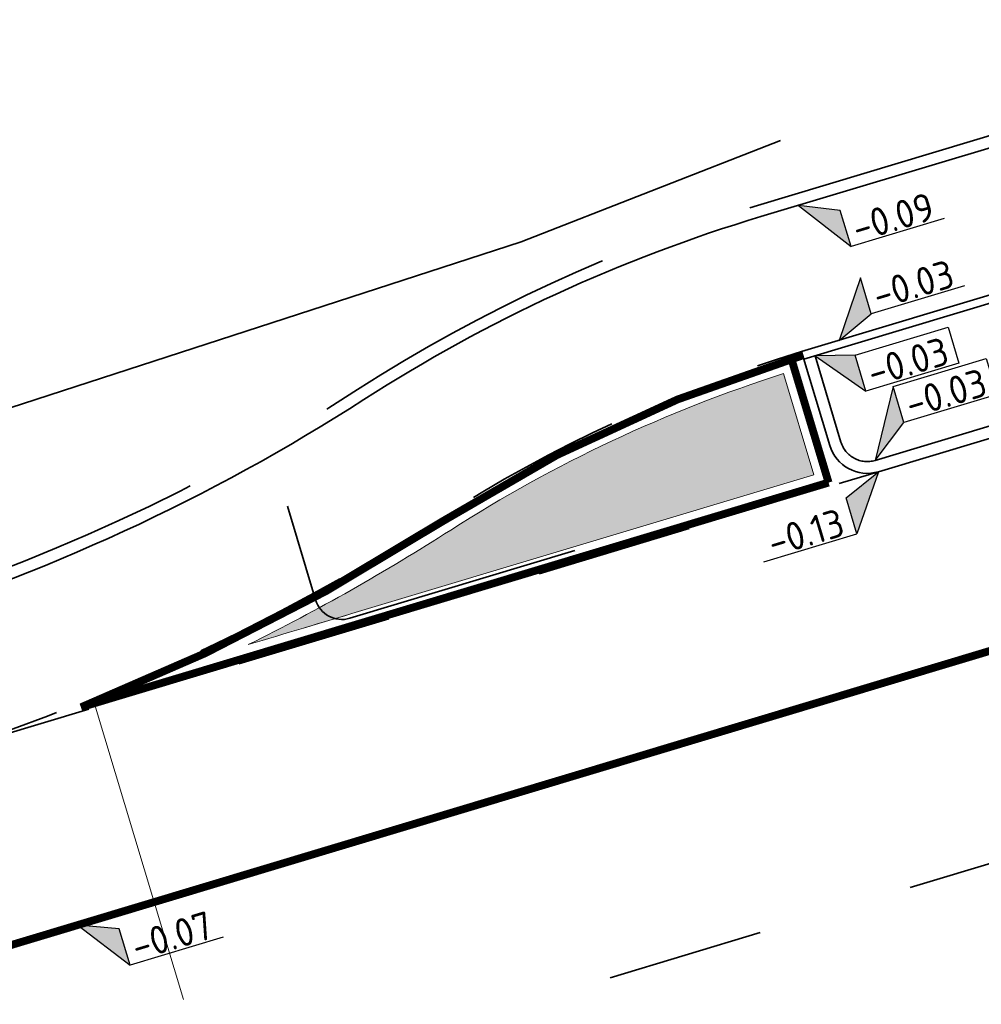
# Model space of a CAD drawing. Header units: metres. Extents: x 0 to 269924, y 0 to 933292.
# Tile 228 of 247: x 135675 to 135687, y 466792 to 466805. Entities that reach past the tile are written whole.
import ezdxf
from ezdxf import colors
from ezdxf.entities.mleader import LeaderData, LeaderLine
from ezdxf.enums import TextEntityAlignment as Align
from ezdxf.math import Vec2, Vec3

# ---------------------------------------------------------------- set-up
doc = ezdxf.new("R2010")
doc.units = ezdxf.units.M
for name, pattern in [('VH-OPSLUITBAND_100X200', [16, 8, -2, 4, -2]), ('VH-OPSLUITBAND_150X250', [24, 16, -2, 4, -2]), ('VH-TROTTOIRBAND_130-150', [15, 5, -2, 2, -2, 2, -2]), ('VW-1-1_STREEP', [2, 1, -1]), ('XX-HIDDEN', [4, 2, -2]), ('XX-PROJECTGRENS', [18, 12, -3, 0, -3])]:
    doc.linetypes.add(name, pattern=pattern)
for name, color, linetype, lineweight in [('N-CO-VH-MATERIAALGRENS-G', 7, 'XX-HIDDEN', 35), ('N-WE-KG-GRENS_PROJECT-G', 7, 'XX-PROJECTGRENS', 35), ('N-WE-VH-KANTOPSLUITING_OPSLUITBAND_100X200-G', 150, 'VH-OPSLUITBAND_100X200', 35), ('N-WE-VH-KANTOPSLUITING_OPSLUITBAND_150X250-G', 150, 'VH-OPSLUITBAND_150X250', 35), ('N-WE-VH-KANTOPSLUITING_TROTTOIRBAND_130 150-G', 210, 'VH-TROTTOIRBAND_130-150', 35), ('N-WE-VH-KANTOPSLUITING_VOORKANTBAND-G', 50, 'Continuous', 35), ('N-WE-VH-VERHARDING-T18', 10, 'Continuous', 18), ('N-WE-VW-MARKERING_LANGS_STREEP_11_010-G', 7, 'VW-1-1_STREEP', 13), ('N-WE-VW-MARKERING_LANGS_STREEP_DOORGETROKKEN-G', 7, 'Continuous', 13), ('N-WE-VW-MARKERING_PUNTSTUK-G', 7, 'Continuous', 35), ('X-XX-AL-HOOGTELABEL-S', 7, 'Continuous', 25)]:
    doc.layers.add(name, color=color, linetype=linetype, lineweight=lineweight)
doc.layers.add('X-XX-AL-HULPLIJN-G', color=30, linetype='Continuous', lineweight=18, plot=False)
doc.styles.add('NLCS-ISO', font='NLCS-ISO.ttf')
doc.styles.add('NLCS-ISO-M200-T18', font='NLCS-ISO.ttf', dxfattribs={"height": 0.36})

# ---------------------------------------------------------------- blocks, each defined once
blk = doc.blocks.new('*U297')
for p, q in [((-2.459017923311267, -1.007501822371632), (0, 0)), ((0, 0), (-2.454901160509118, -3.40828587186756)), ((-2.454901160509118, -3.40828587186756), (-2.459017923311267, -1.007501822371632)), ((-8.658394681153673, -3.418922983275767), (-2.454901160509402, -3.408285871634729))]:
    blk.add_line(p, q)
blk.add_solid([(-2.459017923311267, -1.007501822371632), (0, 0), (-2.454901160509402, -3.408285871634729)])
at = {"style": 'NLCS-ISO'}
blk.add_attdef('...', text='', height=1.799999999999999, rotation=0.09824480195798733, dxfattribs=at).set_placement((-5.555928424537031, -3.833209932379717), align=Align.BOTTOM_CENTER)
blk = doc.blocks.new('*U301')
for p, q in [((2.453551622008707, 4.195412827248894), (0, 0)), ((2.457668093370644, 1.794628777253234), (2.453551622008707, 4.195412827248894)), ((0, 0), (2.457668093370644, 1.794628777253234)), ((8.661161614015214, 1.80526588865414), (2.45766809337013, 1.794628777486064))]:
    blk.add_line(p, q)
blk.add_lwpolyline([(2.453551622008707, 4.195412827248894), (8.657044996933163, 4.206049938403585), (8.661161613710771, 1.805266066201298)])
blk.add_solid([(2.453551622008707, 4.195412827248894), (0, 0), (2.45766809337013, 1.794628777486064)])
at = {"style": 'NLCS-ISO'}
blk.add_attdef('...', text='', height=1.8, rotation=0.09824480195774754, dxfattribs=at).set_placement((5.560134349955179, 1.380341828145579), align=Align.BOTTOM_CENTER)
blk = doc.blocks.new('*U302')
for p, q in [((2.454847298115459, 3.439783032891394), (0, 0)), ((2.458963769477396, 1.038998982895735), (2.454847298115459, 3.439783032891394)), ((0, 0), (2.458963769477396, 1.038998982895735)), ((8.662457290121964, 1.049636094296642), (2.458963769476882, 1.038998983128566))]:
    blk.add_line(p, q)
blk.add_solid([(2.454847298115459, 3.439783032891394), (0, 0), (2.458963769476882, 1.038998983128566)])
at = {"style": 'NLCS-ISO'}
blk.add_attdef('...', text='', height=1.799999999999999, rotation=0.09824480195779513, dxfattribs=at).set_placement((5.561430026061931, 0.6247120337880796), align=Align.BOTTOM_CENTER)
blk = doc.blocks.new('*U304')
for p, q in [((2.462593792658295, -1.077921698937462), (0, 0)), ((0, 0), (2.466710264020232, -3.478705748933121)), ((2.466710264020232, -3.478705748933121), (2.462593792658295, -1.077921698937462)), ((8.6702037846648, -3.468068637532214), (2.466710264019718, -3.478705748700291))]:
    blk.add_line(p, q)
blk.add_solid([(2.462593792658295, -1.077921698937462), (0, 0), (2.466710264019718, -3.478705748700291)])
at = {"style": 'NLCS-ISO'}
blk.add_attdef('...', text='', height=1.799999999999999, rotation=0.09824480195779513, dxfattribs=at).set_placement((5.569176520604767, -3.892992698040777), align=Align.BOTTOM_CENTER)
blk = doc.blocks.new('*U307')
for p, q in [((2.46191997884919, -0.6849579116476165), (0, 0)), ((0, 0), (2.466036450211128, -3.085741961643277)), ((2.466036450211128, -3.085741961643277), (2.46191997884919, -0.6849579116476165)), ((8.669529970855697, -3.075104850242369), (2.466036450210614, -3.085741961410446))]:
    blk.add_line(p, q)
blk.add_lwpolyline([(2.46191997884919, -0.6849579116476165), (8.665413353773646, -0.6743208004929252), (8.669529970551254, -3.075104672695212)])
blk.add_solid([(2.46191997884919, -0.6849579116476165), (0, 0), (2.466036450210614, -3.085741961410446)])
at = {"style": 'NLCS-ISO'}
blk.add_attdef('...', text='', height=1.8, rotation=0.09824480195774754, dxfattribs=at).set_placement((5.568502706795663, -3.500028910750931), align=Align.BOTTOM_CENTER)
blk = doc.blocks.new('*U282')
for p, q in [((2.462458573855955, -0.9990629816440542), (0, 0)), ((0, 0), (2.466575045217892, -3.399847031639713)), ((2.466575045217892, -3.399847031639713), (2.462458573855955, -0.9990629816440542)), ((8.67006856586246, -3.389209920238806), (2.466575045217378, -3.399847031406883))]:
    blk.add_line(p, q)
blk.add_solid([(2.462458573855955, -0.9990629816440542), (0, 0), (2.466575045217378, -3.399847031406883)])
at = {"style": 'NLCS-ISO'}
blk.add_attdef('...', text='', height=1.799999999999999, rotation=0.09824480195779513, dxfattribs=at).set_placement((5.569041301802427, -3.814133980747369), align=Align.BOTTOM_CENTER)

msp = doc.modelspace()

# ---------------------------------------------------------------- hatches: boundary and pattern name
at = {"layer": 'N-WE-VW-MARKERING_PUNTSTUK-G'}
h = msp.add_hatch(color=256, dxfattribs=at)
h.dxf.hatch_style = 1
edge = h.paths.add_edge_path()
edge.add_line((135684.3235037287, 466800.0558453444), (135684.7114456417, 466798.7653970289))
edge.add_line((135684.7114456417, 466798.7653970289), (135678.9002816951, 466797.0184118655))
edge.add_arc((135420.5985899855, 467656.2320500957), 897.2000000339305, 286.63826734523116, 286.73212785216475, ccw=False)
edge.add_arc((135665.5024438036, 466820.7881785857), 27.00000000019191, 296.3639944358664, 302.6682018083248)
edge.add_arc((135689.7922383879, 466782.906707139), 17.99999999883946, 107.68710170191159, 122.66820180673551, ccw=False)

# ---------------------------------------------------------------- linework, layer by layer
at = {"layer": 'N-CO-VH-MATERIAALGRENS-G', "flags": 128}
for points in [[(135419.6414761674, 466739.286485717), (135567.2747571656, 466764.7442277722, 0.03032703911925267), (135673.7512997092, 466789.8317583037), (135732.3000685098, 466807.4330222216)], [(135673.1551913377, 466795.082448, 0.07006392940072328), (135679.9429234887, 466798.2113141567, -0.07006392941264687), (135684.5525027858, 466800.3361411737, -0.07006392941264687)], [(135379.4402631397, 466736.9884999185), (135395.5690922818, 466740.2287120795), (135400.0737796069, 466741.0750925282, -0.003740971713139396), (135414.8386762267, 466743.7350407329), (135566.3911155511, 466769.8685987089, 0.03032703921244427), (135672.254232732, 466794.8115966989), (135685.5351048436, 466798.8041680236)]]:
    msp.add_lwpolyline(points, format="xyb", dxfattribs=at)
at = {"layer": 'N-WE-KG-GRENS_PROJECT-G', "flags": 128}
msp.add_lwpolyline([(133942.1524110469, 466524.0131866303), (133955.5330132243, 466522.5072814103), (133956.1450573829, 466521.6255141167), (133962.8106423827, 466521.3549549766), (133963.5426830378, 466522.6698912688), (133965.0543119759, 466522.5630917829), (133965.5509484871, 466521.1927763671), (133981.500240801, 466520.3344856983), (133981.5648827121, 466520.8964937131), (133982.0280620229, 466520.8599138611), (133994.1341991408, 466520.3302144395), (133994.1506883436, 466519.6710776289), (134009.0668828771, 466519.47832968), (134013.9105563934, 466519.5118859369), (134027.7318088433, 466519.6359101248), (134028.6931809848, 466519.5542097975), (134034.7955627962, 466519.6112984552), (134050.8601504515, 466519.6587555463), (134068.5013668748, 466520.1515736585), (134071.2543365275, 466520.2369414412), (134077.2598209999, 466520.6916022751), (134094.041317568, 466522.634648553), (134101.3850316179, 466523.282053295), (134101.4279529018, 466523.9099018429), (134128.9951892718, 466527.0916612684), (134141.9381114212, 466528.6266520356), (134148.4211941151, 466529.3920155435), (134148.4758897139, 466529.087071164), (134157.1082757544, 466530.2399228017), (134157.7621140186, 466530.3387803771), (134157.9530247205, 466529.0761080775), (134163.7063367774, 466529.9459844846), (134172.6897419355, 466531.0545870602), (134201.838292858, 466535.0690746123), (134202.1966108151, 466534.8781078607), (134203.3044141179, 466535.0417079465), (134208.1607619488, 466535.7224832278), (134214.6823986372, 466536.673491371), (134215.1495333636, 466536.8455328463), (134235.7658031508, 466539.7543887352), (134239.5865759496, 466540.4491788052), (134251.1166291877, 466542.2181796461), (134251.5357558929, 466542.0897478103), (134264.4785346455, 466543.8326887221), (134264.4866010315, 466544.3174959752), (134273.560452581, 466545.6406042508), (134273.6081948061, 466545.2869552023), (134285.6788667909, 466546.8628692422), (134299.1175268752, 466548.9714251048), (134309.1915308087, 466550.3448240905), (134329.8051172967, 466553.6587492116), (134341.5255913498, 466555.2055478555), (134346.9703500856, 466556.1119171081), (134351.977127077, 466556.0254164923), (134358.9491387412, 466556.8868833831), (134359.1860258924, 466557.3131716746), (134365.4260131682, 466557.9171338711), (134389.2249696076, 466560.7577657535), (134395.3950971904, 466561.518770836), (134400.6331677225, 466562.0187619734), (134418.6382476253, 466563.9072882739), (134426.4042451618, 466566.3428517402), (134432.4721745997, 466567.1404338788), (134437.5317615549, 466567.4215073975), (134444.8476309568, 466568.2503552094), (134448.2774373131, 466568.3882371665), (134484.5941901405, 466572.7623631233), (134486.5392104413, 466572.9659145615), (134490.5988743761, 466573.5461829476), (134498.4989809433, 466574.5360898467), (134514.3182909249, 466576.7013504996), (134542.3965172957, 466581.3671513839), (134546.7016227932, 466582.121673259), (134551.5932448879, 466582.4405037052), (134551.8709818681, 466583.1790477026), (134557.9055011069, 466584.4060540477), (134558.2756802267, 466584.1148804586), (134567.3596791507, 466586.0044054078), (134582.7169248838, 466588.7154954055), (134583.1075576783, 466588.9718888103), (134590.4443539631, 466590.3980608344), (134630.038171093, 466598.271024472), (134633.2644661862, 466598.9231793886), (134632.086743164, 466604.993401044), (134646.0512420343, 466607.5369790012), (134647.4142347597, 466607.4294063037), (134666.9719003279, 466611.4052667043), (134675.3421925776, 466617.4627672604), (134674.8187706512, 466607.593234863), (134696.9952731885, 466610.5368207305), (134702.1723629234, 466611.3266999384), (134706.5249927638, 466612.0709193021), (134709.0847624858, 466612.3228419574), (134712.0868166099, 466612.7757763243), (134714.9998533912, 466613.2025984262), (134716.3485504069, 466613.2290626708), (134723.3638264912, 466613.9677410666), (134738.9813438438, 466616.6394283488), (134746.0622961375, 466617.2796676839), (134746.0899609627, 466616.6414740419), (134760.1207166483, 466618.8608811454), (134759.9932530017, 466619.8291223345), (134768.4464044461, 466621.1369810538), (134784.6150656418, 466623.7381739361), (134787.5412446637, 466625.0717702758), (134796.7719591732, 466626.4793854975), (134796.8993088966, 466625.7153100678), (134813.8776264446, 466628.5451145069), (134820.2259019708, 466629.5839160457), (134847.6798250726, 466634.2337142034), (134881.7897109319, 466639.2043855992), (134881.9258277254, 466639.5320592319), (134884.4295573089, 466640.0091299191), (134893.796674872, 466641.7112053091), (134903.0853048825, 466643.3283281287), (134904.1382627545, 466643.5270257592), (134920.2645882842, 466646.3736931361), (134921.3317273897, 466646.5776632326), (134937.3672634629, 466649.5176987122), (134938.5006811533, 466649.7081998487), (134961.5551357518, 466654.0962071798), (134967.7644973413, 466655.2623880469), (134974.7222744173, 466656.562712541), (134984.22992181, 466658.4908556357), (134992.0227233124, 466659.9976855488), (134995.80947285, 466660.765721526), (135000.4419448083, 466661.6925488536), (135009.6949473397, 466663.6483570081), (135010.6585058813, 466663.8685799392), (135018.8323899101, 466665.6175779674), (135021.9200589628, 466666.3144342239), (135034.0926055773, 466668.9429221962), (135034.1606217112, 466668.7688489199), (135043.799912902, 466670.8322396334), (135059.0838906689, 466674.01970182), (135068.7714915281, 466676.0781310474), (135083.0892485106, 466679.0344717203), (135091.9024394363, 466680.9928728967), (135097.4879272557, 466682.1656432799), (135104.8308224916, 466683.6512761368), (135116.5338752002, 466686.2312443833), (135119.8917458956, 466686.7918057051), (135126.3004647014, 466688.0133532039), (135127.3467745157, 466688.1956770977), (135130.4482168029, 466688.8914750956), (135135.6019262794, 466689.8873660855), (135140.1897926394, 466691.518025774), (135166.5920957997, 466696.9400260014), (135182.3679565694, 466700.7240911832), (135201.9020413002, 466704.7479892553), (135203.9413028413, 466705.0821629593), (135209.8669712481, 466705.9568768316), (135217.8009506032, 466707.7815722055), (135228.8213921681, 466709.9330682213), (135242.3911663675, 466712.5979486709), (135277.6978602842, 466719.7233857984), (135279.4572854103, 466720.1111281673), (135279.5504805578, 466721.577789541), (135288.1779487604, 466723.0731766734), (135350.9626020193, 466735.3051091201), (135501.9862943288, 466763.6854067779), (135501.1615330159, 466761.8388939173), (135525.1316183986, 466766.8329107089), (135533.6391897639, 466768.6720342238), (135569.0415342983, 466775.1882817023), (135582.7670693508, 466777.3782075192), (135584.0219052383, 466777.6336899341), (135585.6754001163, 466776.2642394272, 0.01917955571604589), (135652.4509215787, 466792.0101712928), (135652.8909980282, 466793.4567712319), (135660.9806309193, 466795.9188646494), (135661.5742904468, 466796.0743434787), (135664.4814484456, 466796.8357252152), (135665.9463914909, 466796.651130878), (135673.5578780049, 466799.3276069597), (135680.9772409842, 466801.7388195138), (135687.2758812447, 466804.2005113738), (135692.5472533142, 466806.2945453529), (135705.4319234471, 466809.7430629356), (135712.0942919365, 466810.7064861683), (135728.1451837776, 466817.0345099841), (135760.2852424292, 466825.832347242), (135773.4583655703, 466829.1791244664), (135789.1158777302, 466834.0803457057), (135813.0286685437, 466842.8919001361), (135823.3523251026, 466846.7177728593), (135839.4263250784, 466852.90977285), (135860.960258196, 466860.8901186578), (135867.9277059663, 466863.260270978), (135895.1993465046, 466872.7842364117), (135899.3123590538, 466861.8000135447), (135873.3586115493, 466852.0817029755), (135873.1875239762, 466848.8432858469), (135867.8135764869, 466846.6685785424), (135856.1044602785, 466842.0355325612), (135847.2534860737, 466838.5051439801), (135830.0333772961, 466832.5137582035), (135818.8540124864, 466828.6522867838), (135812.8648744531, 466826.9489631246), (135808.9590707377, 466825.8035206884), (135805.053254, 466824.6580744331), (135770.7305607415, 466814.3069764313), (135766.971389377, 466812.0157480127), (135761.8791525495, 466808.0788010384), (135757.5908275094, 466807.1332609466), (135743.8393772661, 466803.5662474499), (135724.0746538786, 466798.3497274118), (135721.2752206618, 466798.2294012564), (135720.4224497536, 466801.4011981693), (135715.1332658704, 466799.8340353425), (135698.5530195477, 466794.7536974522), (135698.2787954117, 466793.6928969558), (135686.038231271, 466790.3518397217), (135686.038231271, 466789.2475578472), (135686.038231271, 466787.5617552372), (135681.9850583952, 466786.092379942), (135677.7191525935, 466785.3189026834), (135623.4581816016, 466770.7112300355), (135607.4104765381, 466767.6619060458), (135584.3554055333, 466763.1420881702), (135577.0911470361, 466761.4745697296), (135570.4697863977, 466760.8031385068), (135524.7143551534, 466753.1025115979), (135522.6423772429, 466752.8775616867), (135515.6659510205, 466751.6611965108), (135498.3880891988, 466748.217828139), (135460.4984659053, 466741.7587218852), (135438.5149266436, 466737.9528016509), (135402.1344808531, 466731.0484359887), (135401.8417517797, 466732.670924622), (135396.1106550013, 466731.6369212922), (135390.9271580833, 466730.6594289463), (135374.0082657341, 466727.4229595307), (135342.4630973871, 466720.8955914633), (135337.8309223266, 466720.2490029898), (135332.7812635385, 466719.4116808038), (135316.4101866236, 466716.5494519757), (135312.7641307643, 466716.512489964), (135301.0403151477, 466714.0028538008), (135296.6671288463, 466713.0768115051), (135288.0783949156, 466711.3377832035), (135288.0312665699, 466710.4135302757), (135288.0655293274, 466708.6431304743), (135283.6115573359, 466707.7382671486), (135244.1136207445, 466700.0835393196), (135242.5899300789, 466702.1144723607), (135218.7785629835, 466697.0884976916), (135216.4000727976, 466696.7357621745), (135207.1261254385, 466694.9957392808), (135197.8416961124, 466693.220294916), (135196.9866763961, 466690.776647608), (135188.2143408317, 466689.0092885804), (135186.2175051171, 466690.9192619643), (135157.9534848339, 466685.3391693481), (135157.5447879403, 466682.622870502), (135152.3879768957, 466681.5635572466), (135151.5167756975, 466683.8056166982), (135135.7292222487, 466680.6196397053), (135134.4640581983, 466677.1493432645), (135128.1840343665, 466675.8540916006), (135125.7878578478, 466678.5714928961), (135109.6059436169, 466675.1142566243), (135107.870745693, 466673.5431765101), (135107.870745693, 466672.1337744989), (135099.4689025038, 466670.4416817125), (135080.2653506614, 466666.6254702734), (135079.4055662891, 466666.1514417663), (135069.6099209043, 466664.2021856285), (135057.6380543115, 466661.7587867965), (135035.8026276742, 466657.1553929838), (135033.7233916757, 466658.6892115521), (135013.6176243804, 466654.678649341), (135014.1980498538, 466652.086133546), (135012.6124588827, 466651.7311434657), (135012.1763256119, 466654.1604027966), (134999.5247974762, 466651.5812418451), (134981.0581906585, 466648.0645026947), (134978.7397800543, 466647.6085105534), (134978.5861091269, 466647.7227091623), (134973.2900831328, 466646.7768820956), (134967.9121270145, 466645.7539069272), (134966.071093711, 466645.4085786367), (134952.7495285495, 466642.7759773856), (134952.5922323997, 466643.5768920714), (134951.2462388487, 466643.3152054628), (134944.9553651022, 466642.0967882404), (134940.8717487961, 466641.3447885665), (134939.9066098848, 466640.7888844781), (134925.3285103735, 466637.9055422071), (134925.1707613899, 466637.8774303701), (134925.3332244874, 466636.9657721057), (134925.5528710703, 466635.7332299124), (134922.1588408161, 466635.1572615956), (134921.9828351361, 466636.2009774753), (134920.7117124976, 466635.9733729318), (134906.6444618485, 466633.4312996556), (134906.5087888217, 466633.7678848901), (134899.9274117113, 466632.5170612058), (134896.0409365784, 466630.5743994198), (134862.2966913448, 466626.2016174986), (134861.4226513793, 466623.9239010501), (134854.7233406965, 466622.8189123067), (134853.2219185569, 466624.5966997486), (134834.721015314, 466621.3810199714), (134818.7550486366, 466618.6378174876), (134803.1284396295, 466616.1824814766), (134801.0970077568, 466614.7435847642), (134787.479896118, 466613.2423470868), (134768.9830798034, 466610.8883704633), (134755.1398470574, 466609.2583430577), (134754.9565717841, 466609.236833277), (134754.7859409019, 466610.217089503), (134731.8718430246, 466606.3586610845), (134713.3998650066, 466603.0551467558), (134699.6068603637, 466600.7168093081), (134685.4283932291, 466598.1558223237), (134675.8778433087, 466596.193617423), (134672.2764377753, 466595.6555032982), (134668.9104143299, 466595.0157977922), (134645.925871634, 466591.0581873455), (134638.5768223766, 466590.0005244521), (134611.4735753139, 466584.8992713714), (134601.717057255, 466583.1308817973), (134600.5998648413, 466582.9006421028), (134592.762135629, 466581.4400048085), (134575.118339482, 466578.1093738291), (134569.7258185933, 466577.1269605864), (134558.0570164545, 466574.9234960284), (134547.3690824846, 466573.1317107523), (134538.2297595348, 466571.5216770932), (134531.3551017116, 466570.551160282), (134524.2724171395, 466569.3464104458), (134519.0260386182, 466568.3261728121), (134515.3896711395, 466567.7188492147), (134505.3836714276, 466563.3411241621), (134500.9864328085, 466562.6426688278), (134495.8811584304, 466561.9090699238), (134495.8232581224, 466562.3120107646), (134492.2035519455, 466563.6422625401), (134484.3979307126, 466562.5175426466), (134478.9049082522, 466561.7861849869), (134469.8426891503, 466560.5334530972), (134464.5363607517, 466559.7416584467), (134456.9190048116, 466558.7453404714), (134448.0330247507, 466557.6866878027), (134433.2082396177, 466556.6102954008), (134412.1040943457, 466554.5767617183), (134407.5534409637, 466554.1014797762), (134387.4665672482, 466551.7412958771), (134381.7845321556, 466550.9553824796), (134364.9620218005, 466548.6585594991), (134360.1910546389, 466548.4806931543), (134354.9443141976, 466547.6280558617), (134324.1132067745, 466542.8374902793), (134319.685314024, 466541.923189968), (134312.4661359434, 466540.8436562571), (134307.0613091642, 466539.9000424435), (134305.5271910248, 466540.7390838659), (134283.9927999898, 466537.831193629), (134278.0035480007, 466536.2683650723), (134260.3923759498, 466533.9405541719), (134253.8992466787, 466532.6496706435), (134244.8673115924, 466531.6184326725), (134227.9613015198, 466528.8354721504), (134196.8763181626, 466524.7483044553), (134191.2940629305, 466524.6522599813), (134189.4410961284, 466519.486518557), (134180.54341976, 466523.2514753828), (134138.078799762, 466517.961093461), (134135.2792653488, 466517.667751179), (134120.6457190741, 466515.7906603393), (134115.8581186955, 466514.9984051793), (134094.4151111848, 466512.7875130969), (134094.482628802, 466512.1326730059), (134077.9053302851, 466510.6920995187), (134056.132134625, 466509.1904088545), (134043.8980706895, 466509.0202360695), (134033.0493666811, 466509.2423005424), (134023.923025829, 466509.5285316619), (134011.0478366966, 466510.262342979), (134011.120490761, 466510.9891989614), (133978.0307684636, 466511.9708514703), (133977.4921792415, 466511.3856294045), (133976.525257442, 466511.4150202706), (133970.9295168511, 466511.6098105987), (133940.8588400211, 466512.8528732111), (133936.3387407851, 466513.0397754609), (133926.354068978, 466513.5657545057), (133918.7672066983, 466513.9286188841), (133914.8451201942, 466514.015801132), (133909.554517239, 466514.2788215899), (133907.7804390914, 466514.3734397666), (133898.1828278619, 466514.70129374), (133889.2911774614, 466514.989814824), (133877.4113339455, 466515.3869653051), (133865.1686539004, 466516.1888634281), (133858.5984823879, 466516.5106704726), (133853.5573827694, 466516.7840218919), (133840.8237529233, 466517.534045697), (133833.6468133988, 466517.7571167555), (133833.705570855, 466517.4205325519), (133832.853439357, 466517.4580587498), (133826.9791606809, 466517.5749329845), (133808.0756063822, 466518.2959596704), (133803.3083674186, 466518.1787980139), (133802.5602390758, 466518.5553175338), (133780.0722056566, 466520.1525415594), (133779.6001213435, 466519.2909336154), (133774.0658924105, 466519.5377079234), (133773.7346670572, 466520.5591499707), (133740.5269589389, 466522.641717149), (133713.3758449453, 466524.1590433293), (133705.7028267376, 466524.6360224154), (133705.708827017, 466526.2660983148), (133685.0587084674, 466527.5831083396), (133660.5630867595, 466529.2529866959), (133639.1294385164, 466529.3459015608), (133622.4533575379, 466530.2859171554), (133616.3882789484, 466530.542601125), (133614.4944685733, 466530.6235575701), (133604.3932959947, 466531.5966831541), (133597.4637424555, 466531.4649109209), (133574.2998229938, 466531.9547450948), (133566.6952949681, 466531.5430855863), (133561.31984266, 466531.6158231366), (133554.1423027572, 466531.6268919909), (133545.3094826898, 466531.7185308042), (133535.5085397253, 466531.7952522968), (133530.4827485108, 466531.8972432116), (133499.0977592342, 466532.8452862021), (133498.9102436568, 466530.6236003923), (133497.6044371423, 466522.3592092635), (133448.566389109, 466524.3794757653), (133448.420670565, 466522.5899559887), (133414.5666584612, 466524.0339930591), (133414.4969629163, 466533.2413993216), (133401.9038887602, 466533.723358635), (133353.8122292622, 466535.7450293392), (133352.2600919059, 466536.1394774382), (133333.1066671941, 466536.5243478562), (133333.3425346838, 466545.8288032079), (133369.1520182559, 466544.7141816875), (133381.3247631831, 466544.3959709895), (133400.6986291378, 466543.6369745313), (133404.0047114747, 466543.5509329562), (133435.456193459, 466542.6095357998), (133435.456193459, 466542.2770345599), (133451.5257997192, 466541.6284090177), (133467.8825048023, 466541.2346891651), (133477.6594838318, 466542.0344843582), (133509.1031470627, 466541.4419259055), (133515.1378683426, 466541.2840938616), (133519.9388384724, 466540.9920433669), (133525.525106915, 466540.7976286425), (133532.5184406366, 466540.0969827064), (133548.146843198, 466539.7775195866), (133548.2966515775, 466540.6007608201), (133555.220016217, 466540.7220079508), (133564.2647415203, 466540.5577419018), (133565.0602457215, 466540.1875870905), (133570.0736940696, 466540.0245011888), (133574.0699192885, 466539.8754765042), (133576.6230858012, 466539.7945225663), (133577.1628883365, 466540.0070998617), (133601.2102828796, 466539.6765019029), (133602.8086753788, 466541.6354623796), (133610.4829679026, 466541.4475063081), (133611.8780893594, 466539.3531579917), (133618.7996849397, 466539.153693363), (133622.3314203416, 466538.9428577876), (133622.3617744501, 466539.4850209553), (133627.2471814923, 466539.2740840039), (133627.3045343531, 466538.7093729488), (133642.4865728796, 466537.7332190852), (133654.9204504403, 466537.2354491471), (133674.7098077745, 466536.6492012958), (133674.7655644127, 466536.9622624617), (133682.6379522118, 466536.6394971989), (133685.0837345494, 466535.631391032), (133701.9240691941, 466534.3600021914), (133703.6004047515, 466534.8560407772), (133708.5044711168, 466534.3958000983), (133731.8949713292, 466532.3908429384), (133737.9920218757, 466531.941839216), (133749.8536092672, 466530.9008754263), (133752.1500258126, 466530.7699656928), (133756.9208869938, 466530.6549690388), (133767.535473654, 466530.1089902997), (133779.8534476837, 466530.0159980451), (133787.7703033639, 466529.9339891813), (133810.9048921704, 466528.9669645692), (133832.3839276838, 466528.2379294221), (133837.1922323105, 466527.8369040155), (133897.8405042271, 466525.0359781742)], format="xyb", close=True, dxfattribs=at)
at = {"layer": 'N-WE-VH-KANTOPSLUITING_OPSLUITBAND_100X200-G', "flags": 128}
msp.add_lwpolyline([(135684.5812925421, 466800.2403750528), (135697.9885494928, 466804.2709409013)], dxfattribs=at)
at = {"layer": 'N-WE-VH-KANTOPSLUITING_OPSLUITBAND_150X250-G', "flags": 128}
msp.add_lwpolyline([(135379.410719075, 466737.1355616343, 0.03430584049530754), (135386.0014490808, 466738.9372074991), (135391.6467241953, 466740.9051450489, -0.03744314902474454), (135398.8940997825, 466742.8375649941), (135399.7136971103, 466742.9915581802, -0.003740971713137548), (135414.5073106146, 466745.656679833), (135566.0597499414, 466771.7902378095, 0.03032703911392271), (135671.6928321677, 466796.6790359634), (135672.5937910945, 466796.949887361, 0.07006392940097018), (135678.8876397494, 466799.8510934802, -0.07006392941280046), (135683.9911025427, 466802.2035805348), (135697.3983594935, 466806.2341463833, -0.07006392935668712), (135702.953021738, 466807.0857655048, 0.07006392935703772), (135709.8033123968, 466808.1360253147), (135760.6707874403, 466823.4280950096, -0.01720427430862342), (135777.6050525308, 466827.8899466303, 0.04469909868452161), (135819.2810920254, 466841.3576238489, -0.0109033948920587), (135839.7133927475, 466849.5207231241), (135895.032740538, 466870.2349033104)], format="xyb", dxfattribs=at)
at = {"layer": 'N-WE-VH-KANTOPSLUITING_TROTTOIRBAND_130 150-G', "flags": 128}
for points in [[(135684.7249417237, 466800.2835596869), (135685.0560239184, 466799.1822492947, 0.4142135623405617), (135685.4919694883, 466798.9478320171), (135687.4072919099, 466799.5236271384)], [(135677.9925234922, 466798.3640428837), (135678.352395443, 466797.1669663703, 0.414213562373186), (135678.788341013, 466796.9325490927), (135681.6613246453, 466797.7962417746)]]:
    msp.add_lwpolyline(points, format="xyb", dxfattribs=at)
at = {"layer": 'N-WE-VH-KANTOPSLUITING_VOORKANTBAND-G'}
msp.add_lwpolyline([(135379.440263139, 466736.9884999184, 0.03430584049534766), (135386.0508248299, 466738.7955669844), (135391.6960999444, 466740.7635045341, -0.03744314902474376), (135398.9217984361, 466742.6901445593), (135399.7413957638, 466742.8441377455, -0.003740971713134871), (135414.5328002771, 466745.5088614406), (135566.0852396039, 466771.6424194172, 0.0303270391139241), (135671.7360168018, 466796.5353867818), (135672.6369757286, 466796.8062381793, 0.07006392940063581), (135678.9688154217, 466799.7249566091, -0.07006392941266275), (135684.0342871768, 466802.0599313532), (135697.4415441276, 466806.0904972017, -0.07006392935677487), (135702.9548565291, 466806.9357767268, 0.07006392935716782), (135709.8464970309, 466807.992376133), (135760.7139720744, 466823.284445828, -0.01720427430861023), (135777.6382582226, 466827.7436681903, 0.04469909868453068), (135819.3397668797, 466841.2195758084, -0.01090339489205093), (135839.7659931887, 466849.3802482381), (135895.0853409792, 466870.0944284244)], format="xyb", dxfattribs=at)
at = {"layer": 'N-WE-VH-KANTOPSLUITING_VOORKANTBAND-G', "flags": 128}
msp.add_lwpolyline([(135684.5525027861, 466800.3361411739), (135684.9123747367, 466799.1390646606, 0.4142135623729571), (135685.5351541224, 466798.8041828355), (135697.9847498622, 466802.5468511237, 0.4142135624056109), (135698.3196316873, 466803.1696305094), (135697.9597597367, 466804.3667070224)], format="xyb", dxfattribs=at)
at = {"layer": 'N-WE-VH-KANTOPSLUITING_VOORKANTBAND-G'}
msp.add_lwpolyline([(135684.5525027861, 466800.3361411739), (135697.9597597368, 466804.3667070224)], dxfattribs=at)
at = {"layer": 'N-WE-VW-MARKERING_LANGS_STREEP_11_010-G', "ltscale": 5, "const_width": 0.1, "flags": 128}
msp.add_lwpolyline([(135679.8214720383, 466794.3715593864), (135704.0983028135, 466801.6697983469)], dxfattribs=at)
at = {"layer": 'N-WE-VW-MARKERING_LANGS_STREEP_DOORGETROKKEN-G', "ltscale": 5, "const_width": 0.1, "flags": 128}
for points in [[(135675.3579424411, 466795.7968620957, 0.04840407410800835), (135679.9699820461, 466798.1692685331, -0.07006392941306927), (135684.5668976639, 466800.2882581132)], [(135669.1482606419, 466791.172303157, 0.001117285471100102), (135673.0027652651, 466792.3216809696), (135679.8214720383, 466794.3715593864)]]:
    msp.add_lwpolyline(points, format="xyb", dxfattribs=at)
for points in [[(135684.4234269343, 466800.2444798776), (135684.8982794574, 466798.6649324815)], [(135675.3579424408, 466795.7968620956), (135684.8982794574, 466798.6649324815)]]:
    msp.add_lwpolyline(points, dxfattribs=at)
at = {"layer": 'X-XX-AL-HULPLIJN-G', "flags": 128}
msp.add_lwpolyline([(135684.3235037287, 466800.0558453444), (135684.7114456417, 466798.7653970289), (135678.9002816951, 466797.0184118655, -0.0004095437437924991), (135677.4923935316, 466796.5964216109, 0.02751423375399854), (135680.0763205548, 466798.0592957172, -0.06546064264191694)], format="xyb", close=True, dxfattribs=at)
msp.add_lwpolyline([(135678.2217317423, 466796.8144223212), (135678.7739461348, 466796.9804321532)], dxfattribs=at)
at = {"layer": 'X-XX-AL-HULPLIJN-G'}
msp.add_lwpolyline([(135675.5428791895, 466795.8002483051), (135676.6656796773, 466792.0653695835)], dxfattribs=at)

# ---------------------------------------------------------------- block references
at = {"layer": 'X-XX-AL-HOOGTELABEL-S', "xscale": 0.2000000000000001, "yscale": 0.2000000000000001, "zscale": 0.2000000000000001, "rotation": 16.63388302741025}
for name, p, values in [('*U304', (135684.5131177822, 466802.2038801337), {'...': '-0.09'}), ('*U302', (135685.0313333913, 466800.4800899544), {'...': '-0.03'}), ('*U307', (135684.7249417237, 466800.2835596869), {'...': '-0.03'}), ('*U301', (135685.4919694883, 466798.9478320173), {'...': '-0.03'}), ('*U297', (135685.5351541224, 466798.8041828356), {'...': '-0.13'}), ('*U282', (135675.3161766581, 466793.0171481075), {'...': '-0.07'})]:
    msp.add_blockref(name, p, dxfattribs=at).add_auto_attribs(values)

# ---------------------------------------------------------------- leaders
at = {"layer": 'N-WE-VH-VERHARDING-T18'}
ml = msp.add_multileader_mtext('Standard', dxfattribs=at)
ml.set_content('', color=256, style='NLCS-ISO-M200-T18')
ml.set_leader_properties(color=256, linetype='ByLayer', lineweight=-1)
ml.build(insert=Vec2(0, 0))
ml.multileader.update_dxf_attribs({"has_dogleg": 0, "text_left_attachment_type": 5, "text_right_attachment_type": 5, "dogleg_length": 0.36, "arrow_head_size": 0.36})
ctx = ml.context
ctx.base_point, ctx.char_height, ctx.arrow_head_size, ctx.landing_gap_size, ctx.plane_origin = Vec3(135697.3917517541, 466805.7658595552), 0.36, 0.36, 0.18, Vec3(135695.696623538, 466805.188890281)
ctx.left_attachment, ctx.right_attachment = 5, 5
notes = []
notes.append((ctx, [(0, (0, 0, 0), (0, 0), (1, 0), 1, [])]))
ctx.mtext.insert, ctx.mtext.rotation, ctx.mtext.flow_direction = Vec3(135697.5717517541, 466806.1258595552), -0.1475286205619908, 5
for ctx, leaders in notes:
    for number, flags, end, landing, length, lines in leaders:
        leader = LeaderData()
        leader.index, (leader.has_last_leader_line, leader.has_dogleg_vector, leader.attachment_direction) = number, flags
        leader.last_leader_point, leader.dogleg_vector, leader.dogleg_length = Vec3(end), Vec3(landing), length
        for number, points, colour, breaks in lines:
            line = LeaderLine()
            line.index, line.vertices, line.color, line.breaks = number, Vec3.list(points), colors.encode_raw_color(colour), breaks
            leader.lines.append(line)
        ctx.leaders.append(leader)

doc.saveas('drawing.dxf')
